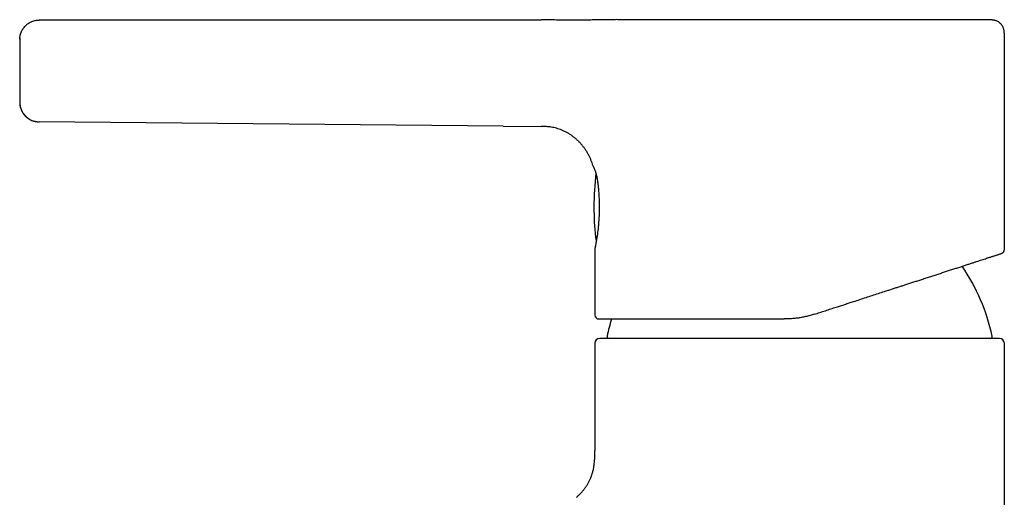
# Model space of a CAD drawing. Header units: millimetres. Extents: x 8 to 1378, y 12 to 1046.
# Tile 4 of 64: x 88 to 189, y 961 to 1010. Entities that reach past the tile are written whole.
import ezdxf

# ---------------------------------------------------------------- set-up
doc = ezdxf.new("R2010")
doc.units = ezdxf.units.MM

msp = doc.modelspace()

# ---------------------------------------------------------------- linework, layer by layer
at = {"color": 7, "linetype": 'Continuous', "lineweight": 30}
for p, q in [((141.18, 1010.28), (89.69, 1010.25)), ((89.69, 1010.26), (141.18, 1010.28)), ((188.7, 986.69), (188.7, 1008.78)), ((87.7, 1001.77), (87.7, 1001.77)), ((89.68, 999.82), (89.68, 999.82)), ((137.3, 999.38), (89.68, 999.81)), ((137.3, 999.38), (141.18, 999.35)), ((141.18, 999.35), (141.18, 999.34)), ((146.5, 995.3), (146.52, 995.26)), ((146.81, 987.75), (146.82, 987.67)), ((146.7, 986.78), (146.7, 979.98)), ((146.7, 977.08), (146.7, 966.08)), ((188.7, 817.58), (188.7, 977.08))]:
    msp.add_line(p, q, dxfattribs=at)
at = {"color": 7, "linetype": 'Continuous', "lineweight": 30, "flags": 128}
msp.add_lwpolyline([(146.82, 987.66), (146.82, 987.66), (146.82, 987.67)], dxfattribs=at)
at = {"color": 7, "linetype": 'Continuous', "lineweight": 30}
for centre, radius, start, end in [((89.7, 1001.81), 2, 181.1933, 269.4813), ((176.6, 991.08), 30, 173.3315, 180), ((176.6, 991.08), 30, 180, 185.9292), ((146.96, 988), 0.2, 185.9292, 214.6947), ((167.7, 973.58), 20.2, 12.1248, 34.4143), ((147.1, 979.98), 0.4, 180, 270), ((167.7, 973.58), 20.2, 162.7147, 167.8752), ((148.15, 977.78), 0.2, 167.8752, 270), ((187.25, 977.78), 0.2, 270, 12.1248), ((147.2, 977.08), 0.5, 90, 180), ((188.2, 977.08), 0.5, 0, 90)]:
    msp.add_arc(centre, radius, start, end, dxfattribs=at)
for points, knots in [([(87.7, 1008.3), (87.7, 1008.35), (87.7, 1008.46), (87.73, 1008.63), (87.77, 1008.81), (87.83, 1009), (87.92, 1009.18), (88.02, 1009.36), (88.14, 1009.52), (88.28, 1009.67), (88.43, 1009.81), (88.59, 1009.93), (88.77, 1010.04), (88.95, 1010.12), (89.14, 1010.19), (89.33, 1010.23), (89.51, 1010.26), (89.63, 1010.26), (89.69, 1010.26)], [0, 0, 0, 0, 0.045726, 0.105919, 0.167903, 0.231459, 0.296329, 0.361035, 0.426415, 0.492138, 0.557867, 0.624588, 0.690612, 0.75561, 0.819286, 0.881381, 0.941677, 1, 1, 1, 1]), ([(150.65, 1010.28), (150.55, 1010.28), (150.36, 1010.28), (150.09, 1010.29), (149.84, 1010.29), (149.59, 1010.3), (149.35, 1010.3), (149.12, 1010.3), (148.88, 1010.31), (148.65, 1010.3), (148.42, 1010.3), (148.2, 1010.3), (148, 1010.3), (147.78, 1010.3), (147.55, 1010.29), (147.3, 1010.29), (147.05, 1010.29), (146.8, 1010.28), (146.54, 1010.28), (146.31, 1010.27), (146.1, 1010.27), (145.92, 1010.27), (145.74, 1010.27), (145.56, 1010.27), (145.37, 1010.26), (145.16, 1010.26), (144.93, 1010.26), (144.66, 1010.26), (144.37, 1010.26), (144.07, 1010.26), (143.76, 1010.26), (143.44, 1010.27), (143.1, 1010.27), (142.75, 1010.27), (142.38, 1010.28), (141.99, 1010.28), (141.59, 1010.28), (141.32, 1010.28), (141.18, 1010.28)], [0, 0, 0, 0, 0.030571, 0.059109, 0.086172, 0.112173, 0.137395, 0.16201, 0.186002, 0.211449, 0.235752, 0.25874, 0.280241, 0.300083, 0.326795, 0.353217, 0.379849, 0.406679, 0.433659, 0.460722, 0.480026, 0.499317, 0.518572, 0.537769, 0.556944, 0.577215, 0.603133, 0.631355, 0.662007, 0.695146, 0.726834, 0.76049, 0.796079, 0.833541, 0.872736, 0.913586, 0.956032, 1, 1, 1, 1]), ([(187.2, 1010.28), (187.2, 1010.28), (187.19, 1010.28), (187.17, 1010.28), (187.13, 1010.28), (187.08, 1010.28), (187, 1010.28), (186.91, 1010.28), (186.8, 1010.28), (186.67, 1010.28), (186.52, 1010.28), (186.36, 1010.28), (186.18, 1010.28), (186, 1010.28), (185.8, 1010.28), (185.58, 1010.28), (185.34, 1010.28), (185.09, 1010.28), (184.81, 1010.28), (184.52, 1010.28), (184.22, 1010.28), (183.89, 1010.28), (183.56, 1010.28), (183.23, 1010.28), (182.89, 1010.28), (182.53, 1010.28), (182.17, 1010.28), (181.78, 1010.28), (181.38, 1010.28), (180.96, 1010.28), (180.52, 1010.28), (180.07, 1010.28), (179.62, 1010.28), (179.12, 1010.28), (178.59, 1010.28), (178.01, 1010.28), (177.42, 1010.28), (176.85, 1010.28), (176.31, 1010.28), (175.78, 1010.28), (175.25, 1010.28), (174.72, 1010.28), (174.17, 1010.28), (173.59, 1010.28), (172.98, 1010.28), (172.32, 1010.28), (171.66, 1010.28), (171.03, 1010.28), (170.43, 1010.28), (169.86, 1010.28), (169.29, 1010.28), (168.72, 1010.28), (168.15, 1010.28), (167.54, 1010.28), (166.9, 1010.28), (166.23, 1010.28), (165.57, 1010.28), (164.9, 1010.28), (164.23, 1010.28), (163.56, 1010.28), (162.9, 1010.28), (162.25, 1010.28), (161.6, 1010.28), (160.97, 1010.28), (160.35, 1010.28), (159.74, 1010.28), (159.14, 1010.28), (158.54, 1010.28), (157.96, 1010.28), (157.38, 1010.28), (156.82, 1010.28), (156.27, 1010.28), (155.74, 1010.28), (155.23, 1010.28), (154.73, 1010.28), (154.25, 1010.28), (153.78, 1010.28), (153.32, 1010.28), (152.88, 1010.28), (152.46, 1010.28), (152.05, 1010.28), (151.67, 1010.28), (151.31, 1010.28), (150.97, 1010.28), (150.75, 1010.28), (150.65, 1010.28)], [0, 0, 0, 0, 0.009186, 0.020206, 0.03124, 0.042298, 0.053942, 0.065571, 0.077193, 0.088822, 0.100467, 0.112109, 0.123049, 0.133962, 0.144858, 0.155746, 0.166635, 0.178153, 0.189657, 0.201157, 0.212664, 0.224188, 0.235706, 0.246527, 0.257324, 0.268105, 0.278879, 0.289656, 0.301047, 0.312425, 0.323801, 0.335186, 0.346589, 0.35798, 0.371352, 0.384693, 0.398021, 0.411351, 0.422617, 0.433872, 0.445125, 0.456386, 0.467666, 0.478932, 0.492157, 0.505353, 0.518537, 0.531723, 0.542872, 0.554006, 0.565137, 0.576273, 0.587424, 0.598567, 0.611649, 0.6247, 0.637735, 0.650771, 0.664005, 0.67722, 0.69043, 0.703653, 0.716879, 0.729821, 0.742728, 0.755617, 0.768502, 0.781577, 0.794639, 0.807704, 0.820787, 0.833863, 0.84665, 0.859411, 0.872161, 0.884913, 0.897818, 0.910723, 0.923643, 0.936592, 0.949515, 0.962142, 0.974755, 0.98737, 1, 1, 1, 1]), ([(188.7, 1008.78), (188.7, 1008.84), (188.7, 1008.95), (188.69, 1009.1), (188.66, 1009.25), (188.63, 1009.38), (188.59, 1009.5), (188.53, 1009.6), (188.48, 1009.69), (188.43, 1009.77), (188.36, 1009.85), (188.29, 1009.93), (188.19, 1010.01), (188.09, 1010.08), (187.97, 1010.15), (187.85, 1010.2), (187.75, 1010.23), (187.67, 1010.25), (187.61, 1010.26), (187.55, 1010.26), (187.49, 1010.27), (187.4, 1010.28), (187.31, 1010.28), (187.23, 1010.28), (187.2, 1010.28)], [0, 0, 0, 0, 0.06918, 0.133925, 0.194196, 0.250299, 0.30232, 0.349894, 0.392783, 0.430826, 0.46457, 0.515248, 0.567147, 0.620109, 0.674015, 0.727981, 0.777725, 0.803958, 0.828688, 0.851976, 0.877236, 0.911197, 0.953999, 1, 1, 1, 1]), ([(87.7, 1008.42), (87.7, 1008.41), (87.7, 1008.37), (87.7, 1008.33), (87.7, 1008.31), (87.7, 1008.3)], [0, 0, 0, 0, 0.263095, 0.601779, 1, 1, 1, 1]), ([(87.7, 1008.26), (87.7, 1008.26), (87.7, 1008.25), (87.7, 1008.22), (87.7, 1008.16), (87.7, 1008.09), (87.7, 1008), (87.7, 1007.89), (87.7, 1007.77), (87.7, 1007.63), (87.7, 1007.47), (87.7, 1007.3), (87.7, 1007.11), (87.7, 1006.91), (87.7, 1006.7), (87.7, 1006.48), (87.7, 1006.25), (87.7, 1006.01), (87.7, 1005.76), (87.7, 1005.52), (87.7, 1005.27), (87.7, 1005.02), (87.7, 1004.77), (87.7, 1004.52), (87.7, 1004.27), (87.7, 1004.03), (87.7, 1003.79), (87.7, 1003.56), (87.7, 1003.33), (87.7, 1003.12), (87.7, 1002.93), (87.7, 1002.74), (87.7, 1002.57), (87.7, 1002.42), (87.7, 1002.28), (87.7, 1002.16), (87.7, 1002.05), (87.7, 1001.96), (87.7, 1001.89), (87.7, 1001.84), (87.7, 1001.81), (87.7, 1001.81), (87.7, 1001.81)], [0, 0, 0, 0, 0.024841, 0.049833, 0.074942, 0.099926, 0.124993, 0.150463, 0.175545, 0.200392, 0.225159, 0.250004, 0.274883, 0.299668, 0.324516, 0.349584, 0.375023, 0.400492, 0.425573, 0.450418, 0.475182, 0.500022, 0.524888, 0.549661, 0.574499, 0.599556, 0.624986, 0.65044, 0.675516, 0.700363, 0.725137, 0.749994, 0.774868, 0.799859, 0.824966, 0.849955, 0.875005, 0.900495, 0.925582, 0.950422, 0.975174, 1, 1, 1, 1]), ([(87.7, 1001.77), (87.7, 1001.76), (87.7, 1001.74), (87.7, 1001.7), (87.7, 1001.65), (87.71, 1001.6), (87.71, 1001.55), (87.72, 1001.51), (87.73, 1001.45), (87.74, 1001.4), (87.76, 1001.35), (87.77, 1001.31), (87.78, 1001.27), (87.8, 1001.21), (87.82, 1001.14), (87.85, 1001.08), (87.88, 1001.01), (87.91, 1000.93), (87.95, 1000.86), (88, 1000.77), (88.06, 1000.67), (88.14, 1000.56), (88.22, 1000.46), (88.3, 1000.38), (88.37, 1000.32), (88.45, 1000.25), (88.53, 1000.19), (88.63, 1000.12), (88.74, 1000.06), (88.87, 999.99), (89.01, 999.93), (89.16, 999.89), (89.33, 999.85), (89.5, 999.82), (89.62, 999.82), (89.68, 999.82)], [0, 0, 0, 0, 0.034772, 0.06438, 0.089508, 0.111371, 0.125115, 0.13903, 0.152955, 0.172217, 0.190049, 0.207237, 0.224261, 0.242347, 0.263343, 0.283159, 0.306179, 0.332768, 0.36112, 0.388752, 0.433162, 0.475557, 0.51605, 0.545308, 0.573754, 0.602323, 0.634189, 0.669607, 0.708448, 0.75054, 0.795657, 0.843521, 0.893798, 0.9461, 1, 1, 1, 1]), ([(146.49, 995.32), (146.46, 995.42), (146.41, 995.61), (146.3, 995.9), (146.17, 996.19), (146.03, 996.48), (145.87, 996.76), (145.68, 997.04), (145.49, 997.3), (145.27, 997.56), (145.04, 997.8), (144.8, 998.03), (144.55, 998.24), (144.29, 998.44), (144.02, 998.61), (143.74, 998.77), (143.46, 998.9), (143.18, 999.02), (142.91, 999.12), (142.63, 999.19), (142.36, 999.25), (142.1, 999.29), (141.85, 999.32), (141.62, 999.33), (141.39, 999.34), (141.25, 999.34), (141.18, 999.34)], [0, 0, 0, 0, 0.041728, 0.08463, 0.128551, 0.173328, 0.218797, 0.264786, 0.31112, 0.357625, 0.404125, 0.45045, 0.496434, 0.541917, 0.586749, 0.63079, 0.673907, 0.715978, 0.756885, 0.796512, 0.834742, 0.87145, 0.906496, 0.939724, 0.970957, 1, 1, 1, 1]), ([(146.52, 995.25), (146.52, 995.27), (146.5, 995.29), (146.5, 995.31), (146.49, 995.31)], [0, 0, 0, 0, 0.52351, 1, 1, 1, 1]), ([(146.51, 995.27), (146.52, 995.27), (146.52, 995.25), (146.54, 995.22), (146.56, 995.18), (146.58, 995.13), (146.6, 995.09), (146.61, 995.06), (146.61, 995.06)], [0, 0, 0, 0, 0.0648944, 0.2723281, 0.498745, 0.7384258, 0.9910567, 1, 1, 1, 1]), ([(146.52, 995.25), (146.53, 995.24), (146.54, 995.22), (146.57, 995.15), (146.61, 995.07), (146.65, 994.97), (146.7, 994.85), (146.75, 994.72), (146.8, 994.56), (146.84, 994.39), (146.89, 994.2), (146.93, 994), (146.96, 993.78), (146.98, 993.63), (146.99, 993.55)], [0, 0, 0, 0, 0.08405, 0.168209, 0.252466, 0.3367, 0.420694, 0.50437, 0.587968, 0.671572, 0.755248, 0.83903, 0.922923, 1, 1, 1, 1]), ([(146.99, 993.54), (147, 993.5), (147.01, 993.39), (147.03, 993.2), (147.06, 992.98), (147.07, 992.76), (147.09, 992.55), (147.11, 992.32), (147.12, 992.08), (147.13, 991.84), (147.14, 991.6), (147.14, 991.38), (147.15, 991.16), (147.15, 990.94), (147.14, 990.72), (147.14, 990.53), (147.13, 990.34), (147.13, 990.18), (147.12, 990.03), (147.11, 989.89), (147.1, 989.76), (147.09, 989.61), (147.08, 989.45), (147.06, 989.26), (147.05, 989.06), (147.03, 988.87), (147.01, 988.69), (146.98, 988.52), (146.96, 988.34), (146.94, 988.16), (146.91, 988), (146.89, 987.84), (146.87, 987.7), (146.84, 987.57), (146.82, 987.44), (146.8, 987.32), (146.78, 987.21), (146.76, 987.11), (146.74, 987.02), (146.73, 986.95), (146.72, 986.91), (146.71, 986.87), (146.71, 986.85), (146.71, 986.85), (146.71, 986.85)], [0, 0, 0, 0, 0.016676, 0.044576, 0.071609, 0.097771, 0.123058, 0.147466, 0.175587, 0.20243, 0.227995, 0.252294, 0.2754, 0.299862, 0.322813, 0.344241, 0.364135, 0.382487, 0.399005, 0.414028, 0.42842, 0.444248, 0.464083, 0.485881, 0.50964, 0.535367, 0.557368, 0.580632, 0.605161, 0.630959, 0.658034, 0.681582, 0.706037, 0.731416, 0.757732, 0.78492, 0.812972, 0.841892, 0.871688, 0.902372, 0.925981, 0.95011, 0.974776, 1, 1, 1, 1]), ([(146.77, 987.98), (146.78, 987.98), (146.78, 987.97), (146.78, 987.96), (146.78, 987.94), (146.79, 987.91), (146.79, 987.88), (146.8, 987.84), (146.8, 987.8), (146.81, 987.77), (146.81, 987.75)], [0, 0, 0, 0, 0.126683, 0.249922, 0.373258, 0.500222, 0.626757, 0.749957, 0.873235, 1, 1, 1, 1]), ([(146.71, 986.85), (146.71, 986.84), (146.7, 986.81), (146.7, 986.79), (146.7, 986.77)], [0, 0, 0, 0, 0.503222, 1, 1, 1, 1]), ([(146.83, 987.64), (146.83, 987.64), (146.83, 987.62), (146.84, 987.6), (146.84, 987.59), (146.85, 987.58)], [0, 0, 0, 0, 0.277153, 0.926618, 1, 1, 1, 1]), ([(169.2, 980.06), (169.39, 980.13), (169.77, 980.25), (170.34, 980.43), (170.9, 980.62), (171.42, 980.79), (171.9, 980.94), (172.34, 981.08), (172.78, 981.23), (173.3, 981.39), (173.88, 981.58), (174.52, 981.79), (175.15, 982), (175.78, 982.2), (176.32, 982.38), (176.77, 982.52), (177.14, 982.65), (177.51, 982.77), (177.88, 982.88), (178.24, 983), (178.61, 983.12), (179.01, 983.25), (179.42, 983.38), (179.82, 983.51), (180.25, 983.65), (180.69, 983.8), (181.15, 983.95), (181.6, 984.09), (182.03, 984.23), (182.46, 984.37), (182.88, 984.51), (183.3, 984.65), (183.73, 984.78), (184.13, 984.91), (184.52, 985.04), (184.89, 985.16), (185.24, 985.28), (185.57, 985.38), (185.86, 985.48), (186.14, 985.57), (186.4, 985.65), (186.64, 985.73), (186.87, 985.81), (187.06, 985.87), (187.22, 985.92), (187.35, 985.96), (187.48, 986), (187.59, 986.04), (187.7, 986.08), (187.81, 986.11), (187.91, 986.14), (188.01, 986.18), (188.1, 986.2), (188.18, 986.23), (188.26, 986.26), (188.33, 986.28), (188.38, 986.3), (188.41, 986.31), (188.42, 986.31), (188.42, 986.31)], [0, 0, 0, 0, 0.018884, 0.03773, 0.056552, 0.075361, 0.090141, 0.104927, 0.119727, 0.135326, 0.15758, 0.179782, 0.201954, 0.224119, 0.246299, 0.259981, 0.27363, 0.287251, 0.30085, 0.314432, 0.328001, 0.343985, 0.359969, 0.375961, 0.392253, 0.411594, 0.430879, 0.450124, 0.469345, 0.488559, 0.50778, 0.528733, 0.549606, 0.570419, 0.591194, 0.611952, 0.632714, 0.653185, 0.671799, 0.690364, 0.708894, 0.727407, 0.745918, 0.764443, 0.777167, 0.789862, 0.802536, 0.815192, 0.827836, 0.840473, 0.855365, 0.870263, 0.885176, 0.899339, 0.919498, 0.939622, 0.959733, 0.979853, 1, 1, 1, 1]), ([(188.42, 986.31), (188.44, 986.32), (188.48, 986.33), (188.53, 986.37), (188.57, 986.39), (188.59, 986.41), (188.61, 986.44), (188.64, 986.48), (188.66, 986.53), (188.69, 986.6), (188.69, 986.66), (188.7, 986.69)], [0, 0, 0, 0, 0.151897, 0.279291, 0.348419, 0.403976, 0.450733, 0.544318, 0.669327, 0.823079, 1, 1, 1, 1]), ([(169.2, 980.06), (169.06, 980.02), (168.77, 979.93), (168.32, 979.82), (167.88, 979.73), (167.44, 979.66), (166.99, 979.61), (166.55, 979.58), (166.26, 979.58), (166.11, 979.58)], [0, 0, 0, 0, 0.145985, 0.290841, 0.434618, 0.577368, 0.719145, 0.860004, 1, 1, 1, 1]), ([(147.1, 979.58), (147.1, 979.58), (147.1, 979.58), (147.1, 979.58), (147.1, 979.58), (147.1, 979.58), (147.1, 979.58), (147.1, 979.58), (147.1, 979.58), (147.1, 979.58), (147.11, 979.58), (147.11, 979.58), (147.12, 979.58), (147.13, 979.58), (147.14, 979.58), (147.14, 979.58), (147.15, 979.58), (147.15, 979.58), (147.15, 979.58), (147.16, 979.58), (147.16, 979.58), (147.17, 979.58), (147.18, 979.58), (147.21, 979.58), (147.24, 979.58), (147.27, 979.58), (147.32, 979.58), (147.39, 979.58), (147.51, 979.58), (147.63, 979.58), (147.75, 979.58), (147.88, 979.58), (147.98, 979.58), (148.05, 979.58), (148.08, 979.58), (148.1, 979.58), (148.13, 979.58), (148.16, 979.58), (148.18, 979.58), (148.2, 979.58), (148.22, 979.58), (148.25, 979.58), (148.28, 979.58), (148.32, 979.58), (148.38, 979.58), (148.44, 979.58), (148.52, 979.58), (148.59, 979.58), (148.64, 979.58), (148.66, 979.58), (148.69, 979.58), (148.71, 979.58), (148.73, 979.58), (148.76, 979.58), (148.78, 979.58), (148.85, 979.58), (148.98, 979.58), (149.14, 979.58), (149.3, 979.58), (149.45, 979.58), (149.6, 979.58), (149.76, 979.58), (149.91, 979.58), (150.07, 979.58), (150.23, 979.58), (150.39, 979.58), (150.55, 979.58), (150.71, 979.58), (150.89, 979.58), (151.07, 979.58), (151.25, 979.58), (151.42, 979.58), (151.58, 979.58), (151.74, 979.58), (151.9, 979.58), (152.08, 979.58), (152.26, 979.58), (152.45, 979.58), (152.65, 979.58), (152.85, 979.58), (153.1, 979.58), (153.4, 979.58), (153.76, 979.58), (154.04, 979.58), (154.21, 979.58), (154.27, 979.58), (154.28, 979.58), (154.3, 979.58), (154.32, 979.58), (154.33, 979.58), (154.35, 979.58), (154.38, 979.58), (154.43, 979.58), (154.49, 979.58), (154.58, 979.58), (154.68, 979.58), (154.79, 979.58), (154.92, 979.58), (155.07, 979.58), (155.22, 979.58), (155.39, 979.58), (155.57, 979.58), (155.78, 979.58), (155.99, 979.58), (156.21, 979.58), (156.45, 979.58), (156.7, 979.58), (156.96, 979.58), (157.24, 979.58), (157.54, 979.58), (157.85, 979.58), (158.18, 979.58), (158.53, 979.58), (158.91, 979.58), (159.32, 979.58), (159.74, 979.58), (160.09, 979.58), (160.3, 979.58), (160.38, 979.58), (160.4, 979.58), (160.42, 979.58), (160.45, 979.58), (160.47, 979.58), (160.69, 979.58), (161.11, 979.58), (161.72, 979.58), (162.34, 979.58), (162.97, 979.58), (163.6, 979.58), (164.22, 979.58), (164.85, 979.58), (165.48, 979.58), (165.9, 979.58), (166.11, 979.58)], [0, 0, 0, 0, 0.000373, 0.000982, 0.002338, 0.004225, 0.006644, 0.009593, 0.013424, 0.017888, 0.022987, 0.02872, 0.035088, 0.042089, 0.044362, 0.045767, 0.047166, 0.048558, 0.049944, 0.051324, 0.052697, 0.054064, 0.062508, 0.070817, 0.078866, 0.086655, 0.094802, 0.11449, 0.134177, 0.153864, 0.1699, 0.185722, 0.201417, 0.204376, 0.207335, 0.210295, 0.213254, 0.216213, 0.218865, 0.220143, 0.222316, 0.224972, 0.22811, 0.231731, 0.237038, 0.243126, 0.249996, 0.257647, 0.260867, 0.263045, 0.264942, 0.266845, 0.268752, 0.270663, 0.272579, 0.2745, 0.288353, 0.302442, 0.312776, 0.323233, 0.333813, 0.344516, 0.354398, 0.364269, 0.374209, 0.38422, 0.39327, 0.402375, 0.412615, 0.423183, 0.432998, 0.44206, 0.450369, 0.458735, 0.466168, 0.475382, 0.484693, 0.494004, 0.503315, 0.512626, 0.521937, 0.538324, 0.55471, 0.569131, 0.575476, 0.576188, 0.5769, 0.577612, 0.578324, 0.579037, 0.579749, 0.580461, 0.582741, 0.585663, 0.589229, 0.593437, 0.598289, 0.603783, 0.609539, 0.615864, 0.622758, 0.630221, 0.638253, 0.646854, 0.655485, 0.664621, 0.674264, 0.684412, 0.695066, 0.706226, 0.717892, 0.730064, 0.742741, 0.755925, 0.771011, 0.786709, 0.801029, 0.807481, 0.808332, 0.809186, 0.81004, 0.810897, 0.811755, 0.812614, 0.833601, 0.854589, 0.875576, 0.896563, 0.91755, 0.938163, 0.958775, 0.979388, 1, 1, 1, 1]), ([(167.7, 977.58), (167.5, 977.58), (167.11, 977.58), (166.52, 977.58), (165.93, 977.58), (165.42, 977.58), (164.98, 977.58), (164.62, 977.58), (164.25, 977.58), (163.88, 977.58), (163.4, 977.58), (162.81, 977.58), (162.14, 977.58), (161.47, 977.58), (160.8, 977.58), (160.25, 977.58), (159.79, 977.58), (159.43, 977.58), (159.08, 977.58), (158.73, 977.58), (158.39, 977.58), (157.98, 977.58), (157.51, 977.58), (156.99, 977.58), (156.48, 977.58), (155.97, 977.58), (155.48, 977.58), (155, 977.58), (154.54, 977.58), (154.08, 977.58), (153.63, 977.58), (153.17, 977.58), (152.71, 977.58), (152.23, 977.58), (151.78, 977.58), (151.35, 977.58), (150.93, 977.58), (150.56, 977.58), (150.22, 977.58), (149.92, 977.58), (149.63, 977.58), (149.36, 977.58), (149.1, 977.58), (148.86, 977.58), (148.65, 977.58), (148.48, 977.58), (148.34, 977.58), (148.21, 977.58), (148.08, 977.58), (147.97, 977.58), (147.85, 977.58), (147.74, 977.58), (147.63, 977.58), (147.54, 977.58), (147.45, 977.58), (147.36, 977.58), (147.29, 977.58), (147.23, 977.58), (147.2, 977.58), (147.2, 977.58), (147.2, 977.58)], [0, 0, 0, 0, 0.018297, 0.036561, 0.054806, 0.073047, 0.084518, 0.095997, 0.107489, 0.119147, 0.131345, 0.153084, 0.174791, 0.196493, 0.218213, 0.239979, 0.252019, 0.264039, 0.276045, 0.288039, 0.300028, 0.312014, 0.330856, 0.349719, 0.368621, 0.387434, 0.406206, 0.424951, 0.443687, 0.46243, 0.481195, 0.500001, 0.521945, 0.543836, 0.565698, 0.587559, 0.609444, 0.631379, 0.649799, 0.668179, 0.686534, 0.704881, 0.723233, 0.741608, 0.76002, 0.77296, 0.78588, 0.798785, 0.811679, 0.824568, 0.837458, 0.852657, 0.867873, 0.883114, 0.897519, 0.918026, 0.938507, 0.958981, 0.979472, 1, 1, 1, 1]), ([(188.2, 977.58), (188.19, 977.58), (188.19, 977.58), (188.16, 977.58), (188.12, 977.58), (188.07, 977.58), (188.02, 977.58), (187.96, 977.58), (187.91, 977.58), (187.84, 977.58), (187.74, 977.58), (187.61, 977.58), (187.43, 977.58), (187.23, 977.58), (187.01, 977.58), (186.8, 977.58), (186.61, 977.58), (186.46, 977.58), (186.3, 977.58), (186.13, 977.58), (185.96, 977.58), (185.75, 977.58), (185.49, 977.58), (185.18, 977.58), (184.86, 977.58), (184.52, 977.58), (184.17, 977.58), (183.8, 977.58), (183.42, 977.58), (183.02, 977.58), (182.62, 977.58), (182.17, 977.58), (181.69, 977.58), (181.16, 977.58), (180.62, 977.58), (180.07, 977.58), (179.5, 977.58), (178.95, 977.58), (178.41, 977.58), (177.91, 977.58), (177.39, 977.58), (176.86, 977.58), (176.33, 977.58), (175.79, 977.58), (175.3, 977.58), (174.85, 977.58), (174.46, 977.58), (174.07, 977.58), (173.67, 977.58), (173.27, 977.58), (172.85, 977.58), (172.4, 977.58), (171.92, 977.58), (171.45, 977.58), (170.92, 977.58), (170.33, 977.58), (169.67, 977.58), (169.02, 977.58), (168.36, 977.58), (167.92, 977.58), (167.7, 977.58)], [0, 0, 0, 0, 0.0183, 0.036565, 0.05481, 0.073051, 0.084521, 0.096, 0.10749, 0.119147, 0.131345, 0.153084, 0.174791, 0.196493, 0.218213, 0.239979, 0.252019, 0.264039, 0.276045, 0.288039, 0.300028, 0.312014, 0.330856, 0.349719, 0.368621, 0.387434, 0.406206, 0.424951, 0.443687, 0.46243, 0.481195, 0.500001, 0.521945, 0.543836, 0.565698, 0.587559, 0.609444, 0.631379, 0.649799, 0.668179, 0.686534, 0.704881, 0.723233, 0.741608, 0.76002, 0.77296, 0.78588, 0.798785, 0.811679, 0.824568, 0.837458, 0.852657, 0.867873, 0.883114, 0.897518, 0.918023, 0.938502, 0.958978, 0.97947, 1, 1, 1, 1]), ([(144.8, 961.28), (144.85, 961.32), (144.97, 961.42), (145.17, 961.6), (145.38, 961.83), (145.58, 962.08), (145.77, 962.33), (145.94, 962.59), (146.09, 962.86), (146.22, 963.14), (146.34, 963.43), (146.44, 963.73), (146.53, 964.05), (146.59, 964.39), (146.64, 964.73), (146.67, 965.06), (146.69, 965.4), (146.7, 965.74), (146.7, 965.96), (146.7, 966.08)], [0, 0, 0, 0, 0.0322325, 0.0910621, 0.1498916, 0.2086337, 0.2672061, 0.3255354, 0.3835617, 0.4412409, 0.4985463, 0.5554691, 0.6200628, 0.6842, 0.7479292, 0.8113079, 0.8743973, 0.9372652, 1, 1, 1, 1])]:
    msp.add_open_spline(points, degree=3, knots=knots, dxfattribs=at)

doc.saveas('drawing.dxf')
